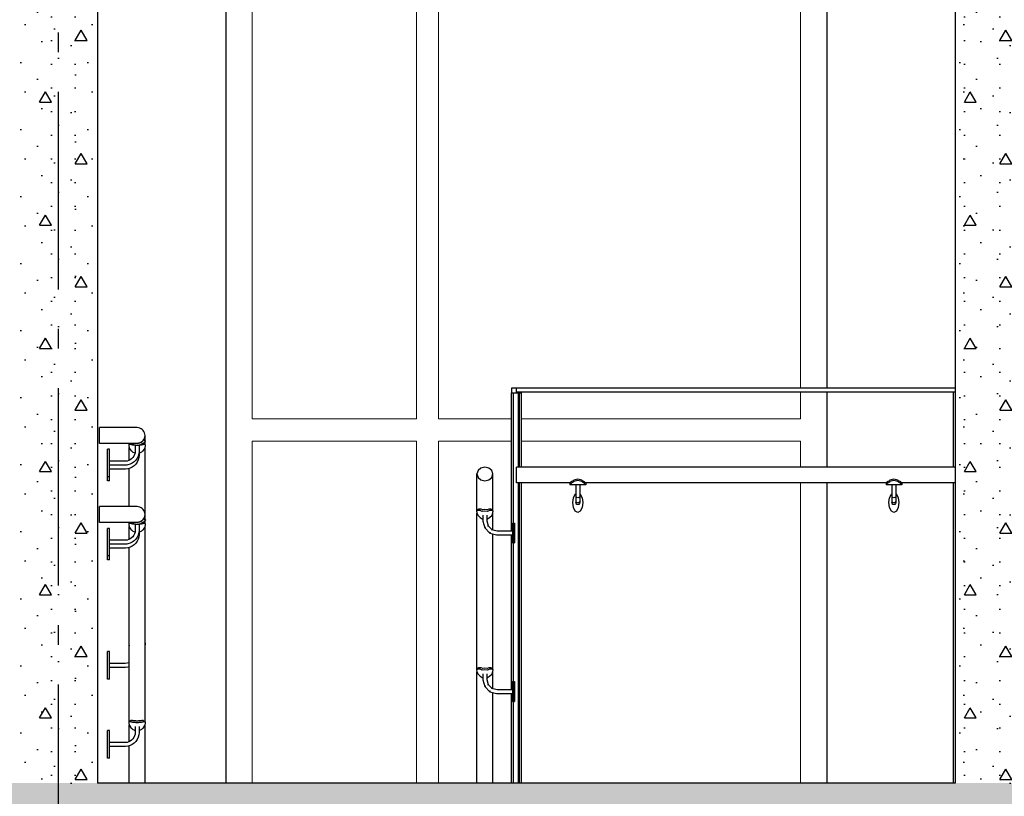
# Model space of a CAD drawing. Header units: millimetres. Extents: x -8544 to 51179, y -2070 to 13050.
# Tile 42 of 168: x 1120 to 3611, y 6817 to 8783. Entities that reach past the tile are written whole.
import ezdxf
from ezdxf.enums import TextEntityAlignment as Align

# ---------------------------------------------------------------- set-up
doc = ezdxf.new("R2010")
doc.units = ezdxf.units.MM
doc.header["$LTSCALE"] = 0.5
doc.header["$MEASUREMENT"] = 0
doc.linetypes.add('Akselinje', pattern=[1500, 1000, -200, 100, -200])
doc.linetypes.add('PLINE', pattern=[0])
for name, color, linetype in [('0(Nye konstruksjoner)', 7, 'Continuous'), ('2411 Bærende innervegger betong', 7, 'Continuous'), ('2411 Bærende innervegger betong (Skravur)', 7, 'Continuous'), ('251- Frittbærende dekker', 7, 'Continuous'), ('251- Frittbærende dekker (Skravur)', 7, 'Continuous'), ('287- Andre rekkverk_ håndlister og fendere(Nye konstruksjoner)', 7, 'Continuous'), ('82-- Modullinjer', 7, 'Continuous')]:
    doc.layers.add(name, color=color, linetype=linetype)
doc.layers.add('234- Vinduer_ dører_ porter(Nye konstruksjoner)', color=7, linetype='Continuous', lineweight=0)
doc.styles.add('GENERATED_STYLE_1', font='arial.ttf')
pattern_1 = [(0, (0, 0), (0, 311.769), [30, -150]), (0, (90, 155.9), (0, 311.769), [30, -150]), (60, (0, 0), (-270, 155.8846), [30, -150]), (60, (180, 0), (-270, 155.8846), [30, -150]), (120, (30, 0), (270, 155.8846), [30, -150]), (120, (210, 0), (270, 155.8846), [30, -150]), (0, (0, 30), (0, 60), [0, -60, 0, -90]), (45, (30, 30), (-42.4264, 42.4264), [0, -45, 0, -75])]

# ---------------------------------------------------------------- blocks, each defined once
blk = doc.blocks.new('Standard grid marker[3]', base_point=(1216.9, 12550))
at = {"layer": '82-- Modullinjer', "linetype": 'Akselinje'}
blk.add_line((1216.9, 12350), (1216.9, 1550), dxfattribs=at)
at = {"layer": '82-- Modullinjer', "style": 'GENERATED_STYLE_1'}
for tag, p in [('AC_MarkerText_1_0', (1216.9, 12887.5)), ('AC_MarkerText_1_1', (1216.9, 1187.5))]:
    blk.add_attdef(tag, text='', height=175, rotation=360, dxfattribs=at).set_placement(p, align=Align.TOP_CENTER)

msp = doc.modelspace()

# ---------------------------------------------------------------- hatches: boundary and pattern name
at = {"layer": '2411 Bærende innervegger betong (Skravur)', "linetype": 'Continuous'}
h = msp.add_hatch(dxfattribs=at)
h.set_pattern_fill('Betong_strukturell', color=256, style=0, pattern_type=2)
h.set_pattern_definition(pattern_1)
h.paths.add_polyline_path([(1116.9, 6850), (1316.9, 6850), (1316.9, 10431.3), (1311.9, 10431.3), (1311.9, 10494.3), (1316.9, 10494.3), (1316.9, 10544.7), (1116.9, 10544.7)])
h = msp.add_hatch(dxfattribs=at)
h.set_pattern_fill('Betong_strukturell', color=256, style=0, pattern_type=2)
h.set_pattern_definition(pattern_1)
h.paths.add_polyline_path([(3486.9, 6850), (3686.9, 6850), (3686.9, 10544.7), (3486.9, 10544.7)])
at = {"layer": '251- Frittbærende dekker (Skravur)', "linetype": 'Continuous'}
h = msp.add_hatch(dxfattribs=at)
h.set_pattern_fill('Betong_strukturell', color=256, style=0, pattern_type=2)
h.set_pattern_definition(pattern_1)
h.paths.add_polyline_path([(-688.1, 6850), (-688.1, 6620), (12116.9, 6620), (12116.9, 6850)])

# ---------------------------------------------------------------- linework, layer by layer
at = {"layer": '0(Nye konstruksjoner)', "linetype": 'PLINE'}
for p, q in [((1641.9, 6850), (1641.9, 9825.8)), ((3161.9, 9825.8), (3161.9, 7850)), ((3161.9, 7840), (3161.9, 7650)), ((3161.9, 7610), (3161.9, 6850))]:
    msp.add_line(p, q, dxfattribs=at)
at = {"layer": '234- Vinduer_ dører_ porter(Nye konstruksjoner)', "linetype": 'PLINE'}
for p, q in [((1707.9, 9754.8), (1707.9, 7772)), ((2123.9, 7772), (2123.9, 9754.8)), ((2179.9, 9754.8), (2179.9, 7772)), ((3095.9, 7850), (3095.9, 9754.8)), ((3095.9, 7772), (3095.9, 7840)), ((1707.9, 7772), (2123.9, 7772)), ((2179.9, 7772), (2364.4, 7772)), ((2389.4, 7772), (3095.9, 7772)), ((1707.9, 7716), (1707.9, 6850)), ((2123.9, 7716), (1707.9, 7716)), ((2123.9, 6850), (2123.9, 7716)), ((2179.9, 7716), (2179.9, 6850)), ((2364.4, 7716), (2179.9, 7716)), ((3095.9, 7716), (2389.4, 7716)), ((3095.9, 7650), (3095.9, 7716)), ((3095.9, 6850), (3095.9, 7610))]:
    msp.add_line(p, q, dxfattribs=at)
at = {"layer": '2411 Bærende innervegger betong', "linetype": 'PLINE'}
for p, q in [((1316.9, 10544.7), (1316.9, 6850)), ((3486.9, 10431.3), (3486.9, 6850))]:
    msp.add_line(p, q, dxfattribs=at)
at = {"layer": '251- Frittbærende dekker', "linetype": 'PLINE'}
msp.add_line((3486.9, 6850), (1316.9, 6850), dxfattribs=at)
at = {"layer": '287- Andre rekkverk_ håndlister og fendere(Nye konstruksjoner)', "linetype": 'PLINE'}
for p, q in [((2364.4, 7850), (2364.4, 7838.4)), ((2376.9, 7850), (2364.4, 7850)), ((2376.9, 7840), (2376.9, 7850)), ((3486.9, 7850), (2376.9, 7850)), ((2364.4, 7838.4), (2389.4, 7838.4)), ((2364.4, 7488.5), (2364.4, 7838.4)), ((2369.4, 6850), (2369.4, 7835.5)), ((3486.9, 7840), (2376.9, 7840)), ((2381.9, 7650), (2381.9, 7840)), ((2384.4, 7650), (2384.4, 7835.5)), ((2389.4, 7838.4), (2389.4, 7840)), ((2389.4, 7650), (2389.4, 7838.4)), ((3481.9, 7840), (3481.9, 7650)), ((1321.9, 7749.7), (1321.9, 7750)), ((1341.9, 7750), (1321.9, 7750)), ((1321.9, 7748.8), (1321.9, 7749.7)), ((1321.9, 7747.3), (1321.9, 7748.8)), ((1353.7, 7750), (1341.9, 7750)), ((1365.1, 7750), (1353.7, 7750)), ((1376, 7750), (1365.1, 7750)), ((1386, 7750), (1376, 7750)), ((1395, 7750), (1386, 7750)), ((1402.6, 7750), (1395, 7750)), ((1408.8, 7750), (1402.6, 7750)), ((1413.3, 7750), (1408.8, 7750)), ((1416, 7750), (1413.3, 7750)), ((1416.9, 7750), (1416, 7750)), ((1420.4, 7749.7), (1416.9, 7750)), ((1423.8, 7748.8), (1420.4, 7749.7)), ((1426.9, 7747.3), (1423.8, 7748.8)), ((1321.9, 7745.3), (1321.9, 7747.3)), ((1321.9, 7742.9), (1321.9, 7745.3)), ((1321.9, 7740), (1321.9, 7742.9)), ((1321.9, 7736.8), (1321.9, 7740)), ((1321.9, 7733.5), (1321.9, 7736.8)), ((1321.9, 7730), (1321.9, 7733.5)), ((1321.9, 7726.5), (1321.9, 7730)), ((1321.9, 7723.2), (1321.9, 7726.5)), ((1429.8, 7745.3), (1426.9, 7747.3)), ((1432.2, 7742.9), (1429.8, 7745.3)), ((1434.2, 7740), (1432.2, 7742.9)), ((1435.7, 7736.8), (1434.2, 7740)), ((1436.6, 7733.5), (1435.7, 7736.8)), ((1435.7, 7723.2), (1436.6, 7726.5)), ((1436.9, 7730), (1436.6, 7733.5)), ((1436.6, 7726.5), (1436.9, 7730)), ((1436.9, 7717.2), (1436.9, 7730)), ((1321.9, 7720), (1321.9, 7723.2)), ((1321.9, 7717.1), (1321.9, 7720)), ((1321.9, 7714.7), (1321.9, 7717.1)), ((1321.9, 7712.7), (1321.9, 7714.7)), ((1321.9, 7711.2), (1321.9, 7712.7)), ((1321.9, 7710.3), (1321.9, 7711.2)), ((1321.9, 7710), (1321.9, 7710.3)), ((1341.9, 7710), (1321.9, 7710)), ((1353.7, 7710), (1341.9, 7710)), ((1365.1, 7710), (1353.7, 7710)), ((1376, 7710), (1365.1, 7710)), ((1386, 7710), (1376, 7710)), ((1395, 7710), (1386, 7710)), ((1402.6, 7710), (1395, 7710)), ((1396.1, 7706.3), (1395.9, 7704.9)), ((1395.9, 7704.9), (1396.1, 7702.8)), ((1396.4, 7706.8), (1396.1, 7706.3)), ((1396.1, 7702.8), (1396.4, 7701.4)), ((1396.7, 7707.2), (1396.4, 7706.8)), ((1396.4, 7701.4), (1396.7, 7700.4)), ((1401.1, 7710), (1396.7, 7707.2)), ((1397.9, 7707.6), (1396.7, 7707.2)), ((1396.7, 7700.4), (1397.9, 7697.5)), ((1396.9, 7707.4), (1396.9, 7710)), ((1396.9, 7667.2), (1396.9, 7699.8)), ((1399.2, 7707.4), (1397.9, 7707.6)), ((1399.6, 7707.4), (1399.2, 7707.4)), ((1401.9, 7706.9), (1399.6, 7707.4)), ((1402.5, 7709.4), (1401.9, 7710)), ((1402.5, 7706.7), (1401.9, 7706.9)), ((1404.9, 7708.1), (1402.5, 7709.4)), ((1404.9, 7706.3), (1402.5, 7706.7)), ((1408.8, 7710), (1402.6, 7710)), ((1406.3, 7707.3), (1404.9, 7708.1)), ((1406.3, 7705.9), (1404.9, 7706.3)), ((1408.5, 7706.4), (1406.3, 7707.3)), ((1408.5, 7705.6), (1406.3, 7705.9)), ((1410.4, 7705.8), (1408.5, 7706.4)), ((1410.4, 7705.3), (1408.5, 7705.6)), ((1413.3, 7710), (1408.8, 7710)), ((1412.6, 7705.4), (1410.4, 7705.8)), ((1411.9, 7705.2), (1410.4, 7705.3)), ((1411.9, 7705.5), (1411.9, 7690.2)), ((1414.7, 7705), (1412.6, 7705.4)), ((1416, 7710), (1413.3, 7710)), ((1416.9, 7705), (1414.7, 7705)), ((1416.9, 7710), (1416, 7710)), ((1416.9, 7710), (1420.4, 7710.3)), ((1418.7, 7710), (1416.9, 7710)), ((1419.1, 7705), (1416.9, 7705)), ((1420.4, 7710.3), (1418.7, 7710)), ((1421.2, 7705.4), (1419.1, 7705)), ((1420.4, 7710.3), (1423.8, 7711.2)), ((1422.1, 7710.6), (1420.4, 7710.3)), ((1423.4, 7705.8), (1421.2, 7705.4)), ((1421.9, 7705.5), (1421.9, 7689.8)), ((1423.4, 7705.3), (1421.9, 7705.2)), ((1423.6, 7711.2), (1422.1, 7710.6)), ((1425.3, 7706.4), (1423.4, 7705.8)), ((1425.3, 7705.6), (1423.4, 7705.3)), ((1425.4, 7711.8), (1423.6, 7711.2)), ((1423.8, 7711.2), (1426.9, 7712.7)), ((1427.5, 7707.3), (1425.3, 7706.4)), ((1427.5, 7705.9), (1425.3, 7705.6)), ((1426.5, 7712.4), (1425.4, 7711.8)), ((1428.4, 7713.6), (1426.5, 7712.4)), ((1426.9, 7712.7), (1429.8, 7714.7)), ((1428.9, 7708.1), (1427.5, 7707.3)), ((1428.9, 7706.3), (1427.5, 7705.9)), ((1428.9, 7714), (1428.4, 7713.6)), ((1430.8, 7715.6), (1428.9, 7714)), ((1431.3, 7709.4), (1428.9, 7708.1)), ((1431.3, 7706.7), (1428.9, 7706.3)), ((1429.8, 7714.7), (1432.2, 7717.1)), ((1431.1, 7715.8), (1430.8, 7715.6)), ((1432.2, 7717), (1431.1, 7715.8)), ((1431.9, 7710), (1431.3, 7709.4)), ((1431.9, 7706.9), (1431.3, 7706.7)), ((1434.3, 7711.9), (1431.9, 7710)), ((1434.3, 7707.4), (1431.9, 7706.9)), ((1432.2, 7717.1), (1434.2, 7720)), ((1433.1, 7718.2), (1432.2, 7717)), ((1433.1, 7709.8), (1432.3, 7710.3)), ((1433.4, 7718.5), (1433.1, 7718.2)), ((1433.1, 7709.8), (1437.2, 7707.2)), ((1433.6, 7718.9), (1433.4, 7718.5)), ((1433.8, 7719.2), (1433.6, 7718.9)), ((1433.8, 7719.2), (1438, 7716.5)), ((1434.2, 7720), (1435.7, 7723.2)), ((1434.7, 7712.3), (1434.3, 7711.9)), ((1434.7, 7707.4), (1434.3, 7707.4)), ((1436, 7713.8), (1434.7, 7712.3)), ((1436, 7707.6), (1434.7, 7707.4)), ((1437.2, 7715.2), (1436, 7713.8)), ((1437.2, 7707.2), (1436, 7707.6)), ((1436, 7697.5), (1437.2, 7700.4)), ((1436.9, 7707.4), (1436.9, 7714.9)), ((1436.9, 7530), (1436.9, 7699.8)), ((1437.5, 7715.6), (1437.2, 7715.2)), ((1437.5, 7706.8), (1437.2, 7707.2)), ((1437.2, 7700.4), (1437.5, 7701.4)), ((1437.8, 7716.1), (1437.5, 7715.6)), ((1437.8, 7706.3), (1437.5, 7706.8)), ((1437.5, 7701.4), (1437.8, 7702.8)), ((1438, 7716.5), (1437.8, 7716.1)), ((1438, 7704.9), (1437.8, 7706.3)), ((1437.8, 7702.8), (1438, 7704.9)), ((1341.9, 7694.5), (1341.9, 7695)), ((1346.9, 7695), (1341.9, 7695)), ((1341.9, 7692.9), (1341.9, 7694.5)), ((1341.9, 7690.3), (1341.9, 7692.9)), ((1341.9, 7686.8), (1341.9, 7690.3)), ((1341.9, 7682.5), (1341.9, 7686.8)), ((1341.9, 7677.5), (1341.9, 7682.5)), ((1341.9, 7672), (1341.9, 7677.5)), ((1346.9, 7694.5), (1346.9, 7695)), ((1346.9, 7692.9), (1346.9, 7694.5)), ((1346.9, 7690.3), (1346.9, 7692.9)), ((1346.9, 7686.8), (1346.9, 7690.3)), ((1346.9, 7682.5), (1346.9, 7686.8)), ((1346.9, 7677.5), (1346.9, 7682.5)), ((1346.9, 7672), (1346.9, 7677.5)), ((1397.9, 7697.5), (1399.2, 7695)), ((1399.2, 7695), (1399.6, 7694.5)), ((1399.6, 7694.5), (1401.9, 7691.5)), ((1401.9, 7691.5), (1402.5, 7690.9)), ((1402.5, 7690.9), (1404.9, 7688.9)), ((1406.1, 7673.9), (1403, 7670.9)), ((1404.9, 7688.9), (1406.3, 7687.9)), ((1408.6, 7677.5), (1406.1, 7673.9)), ((1406.3, 7687.9), (1408.5, 7686.8)), ((1408.5, 7686.8), (1410.4, 7686)), ((1410.4, 7681.5), (1408.6, 7677.5)), ((1410.4, 7686), (1411.5, 7685.7)), ((1411.5, 7685.7), (1410.4, 7681.5)), ((1411.9, 7690.2), (1411.5, 7685.7)), ((1419.8, 7678), (1417.3, 7672.5)), ((1421.4, 7683.9), (1419.8, 7678)), ((1421.4, 7673.9), (1419.8, 7668)), ((1421.9, 7689.8), (1421.4, 7683.9)), ((1421.9, 7679.7), (1421.4, 7673.9)), ((1421.9, 7689.8), (1421.9, 7679.7)), ((1421.9, 7685.6), (1423.4, 7686)), ((1423.4, 7686), (1425.3, 7686.8)), ((1425.3, 7686.8), (1427.5, 7687.9)), ((1427.5, 7687.9), (1428.9, 7688.9)), ((1428.9, 7688.9), (1431.3, 7690.9)), ((1431.3, 7690.9), (1431.9, 7691.5)), ((1431.9, 7691.5), (1434.3, 7694.5)), ((1434.3, 7694.5), (1434.7, 7695)), ((1434.7, 7695), (1436, 7697.5)), ((1341.9, 7666.1), (1341.9, 7672)), ((1341.9, 7660), (1341.9, 7666.1)), ((1341.9, 7653.9), (1341.9, 7660)), ((1341.9, 7648), (1341.9, 7653.9)), ((1346.9, 7666.1), (1346.9, 7672)), ((1346.9, 7660), (1346.9, 7666.1)), ((1386.7, 7665), (1346.9, 7665)), ((1346.9, 7653.9), (1346.9, 7660)), ((1387.1, 7655), (1346.9, 7655)), ((1386.7, 7654.9), (1346.9, 7654.9)), ((1346.9, 7648), (1346.9, 7653.9)), ((1391.3, 7665.4), (1386.7, 7665)), ((1391.3, 7655.3), (1386.7, 7654.9)), ((1393, 7655.5), (1387.1, 7655)), ((1395.5, 7666.5), (1391.3, 7665.4)), ((1391.3, 7655.4), (1391.3, 7655.3)), ((1398.9, 7657.1), (1393, 7655.5)), ((1399.4, 7668.4), (1395.5, 7666.5)), ((1404.4, 7659.7), (1398.9, 7657.1)), ((1404.4, 7649.6), (1398.9, 7647)), ((1403, 7670.9), (1399.4, 7668.4)), ((1409.4, 7663.2), (1404.4, 7659.7)), ((1409.4, 7653.1), (1404.4, 7649.6)), ((1413.8, 7667.5), (1409.4, 7663.2)), ((1413.8, 7657.4), (1409.4, 7653.1)), ((1417.3, 7672.5), (1413.8, 7667.5)), ((1417.3, 7662.4), (1413.8, 7657.4)), ((1419.8, 7668), (1417.3, 7662.4)), ((2296.9, 7650), (2286.9, 7647.7)), ((2306.9, 7647.7), (2296.9, 7650)), ((2376.9, 7647.3), (2376.9, 7650)), ((3486.9, 7650), (2376.9, 7650)), ((1341.9, 7642.5), (1341.9, 7648)), ((1341.9, 7637.5), (1341.9, 7642.5)), ((1341.9, 7633.2), (1341.9, 7637.5)), ((1341.9, 7629.7), (1341.9, 7633.2)), ((1341.9, 7627.1), (1341.9, 7629.7)), ((1341.9, 7625.5), (1341.9, 7627.1)), ((1341.9, 7625), (1341.9, 7625.5)), ((1341.9, 7623.1), (1341.9, 7625)), ((1346.9, 7625), (1341.9, 7625)), ((1346.9, 7642.5), (1346.9, 7648)), ((1387.1, 7644.9), (1346.9, 7644.9)), ((1346.9, 7637.5), (1346.9, 7642.5)), ((1346.9, 7633.2), (1346.9, 7637.5)), ((1346.9, 7629.7), (1346.9, 7633.2)), ((1346.9, 7627.1), (1346.9, 7629.7)), ((1346.9, 7625.5), (1346.9, 7627.1)), ((1346.9, 7625), (1346.9, 7625.5)), ((1346.9, 7623.1), (1346.9, 7625)), ((1393, 7645.5), (1387.1, 7644.9)), ((1398.9, 7647), (1393, 7645.5)), ((1396.9, 7550), (1396.9, 7646.5)), ((2279.6, 7641.4), (2276.9, 7632.7)), ((2276.9, 7632.7), (2279.6, 7624.1)), ((2276.9, 7540), (2276.9, 7632.7)), ((2286.9, 7647.7), (2279.6, 7641.4)), ((2279.6, 7624.1), (2286.9, 7617.7)), ((2314.2, 7641.4), (2306.9, 7647.7)), ((2306.9, 7617.7), (2314.2, 7624.1)), ((2316.9, 7632.7), (2314.2, 7641.4)), ((2314.2, 7624.1), (2316.9, 7632.7)), ((2316.9, 7540), (2316.9, 7632.7)), ((2376.9, 7640), (2376.9, 7647.3)), ((2376.9, 7630), (2376.9, 7640)), ((2376.9, 7620), (2376.9, 7630)), ((1341.9, 7619.6), (1341.9, 7623.1)), ((1341.9, 7617.1), (1341.9, 7619.6)), ((1341.9, 7615.5), (1341.9, 7617.1)), ((1341.9, 7614.9), (1341.9, 7615.5)), ((1346.9, 7614.9), (1341.9, 7614.9)), ((1346.9, 7619.6), (1346.9, 7623.1)), ((1346.9, 7617.1), (1346.9, 7619.6)), ((1346.9, 7615.5), (1346.9, 7617.1)), ((1346.9, 7614.9), (1346.9, 7615.5)), ((2286.9, 7617.7), (2296.9, 7615.4)), ((2296.9, 7615.4), (2306.9, 7617.7)), ((2376.9, 7612.7), (2376.9, 7620)), ((2376.9, 7610), (2376.9, 7612.7)), ((2511.9, 7610), (2376.9, 7610)), ((2381.9, 6850), (2381.9, 7610)), ((2384.4, 6850), (2384.4, 7610)), ((2389.4, 6850), (2389.4, 7610)), ((2513.3, 7610), (2511.9, 7610)), ((2511.9, 7610), (2511.9, 7605)), ((2513.3, 7605), (2511.9, 7605)), ((2514.6, 7612.4), (2513.3, 7610)), ((2514.6, 7608.1), (2513.3, 7605)), ((2550.5, 7605), (2513.3, 7605)), ((2520.3, 7615.4), (2514.6, 7612.4)), ((2520.3, 7611.7), (2514.6, 7608.1)), ((2521.9, 7616.8), (2520.3, 7615.4)), ((2521.9, 7613.5), (2520.3, 7611.7)), ((2531.9, 7619.2), (2521.9, 7616.8)), ((2531.9, 7616.5), (2521.9, 7613.5)), ((2526.9, 7605), (2526.9, 7590)), ((2541.9, 7616.8), (2531.9, 7619.2)), ((2541.9, 7613.5), (2531.9, 7616.5)), ((2536.9, 7605), (2536.9, 7590)), ((2543.5, 7615.4), (2541.9, 7616.8)), ((2543.5, 7611.7), (2541.9, 7613.5)), ((2549.2, 7612.4), (2543.5, 7615.4)), ((2549.2, 7608.1), (2543.5, 7611.7)), ((2550.5, 7610), (2549.2, 7612.4)), ((2550.5, 7605), (2549.2, 7608.1)), ((2551.9, 7610), (2550.5, 7610)), ((2551.9, 7605), (2550.5, 7605)), ((2551.9, 7610), (2551.9, 7605)), ((3311.9, 7610), (2551.9, 7610)), ((3313.3, 7610), (3311.9, 7610)), ((3311.9, 7610), (3311.9, 7605)), ((3313.3, 7605), (3311.9, 7605)), ((3314.6, 7612.4), (3313.3, 7610)), ((3314.6, 7608.1), (3313.3, 7605)), ((3350.5, 7605), (3313.3, 7605)), ((3320.3, 7615.4), (3314.6, 7612.4)), ((3320.3, 7611.7), (3314.6, 7608.1)), ((3321.9, 7616.8), (3320.3, 7615.4)), ((3321.9, 7613.5), (3320.3, 7611.7)), ((3331.9, 7619.2), (3321.9, 7616.8)), ((3331.9, 7616.5), (3321.9, 7613.5)), ((3326.9, 7605), (3326.9, 7590)), ((3341.9, 7616.8), (3331.9, 7619.2)), ((3341.9, 7613.5), (3331.9, 7616.5)), ((3336.9, 7605), (3336.9, 7590)), ((3343.5, 7615.4), (3341.9, 7616.8)), ((3343.5, 7611.7), (3341.9, 7613.5)), ((3349.2, 7612.4), (3343.5, 7615.4)), ((3349.2, 7608.1), (3343.5, 7611.7)), ((3350.5, 7610), (3349.2, 7612.4)), ((3350.5, 7605), (3349.2, 7608.1)), ((3351.9, 7610), (3350.5, 7610)), ((3351.9, 7605), (3350.5, 7605)), ((3351.9, 7610), (3351.9, 7605)), ((3486.9, 7610), (3351.9, 7610)), ((3481.9, 7610), (3481.9, 6850)), ((2521.1, 7572.5), (2525.7, 7581.7)), ((2525.7, 7581.7), (2526.9, 7582.3)), ((2526.9, 7590), (2526.9, 7575)), ((2526.9, 7575), (2526.9, 7564)), ((2536.9, 7590), (2536.9, 7575)), ((2536.9, 7582.3), (2538.2, 7581.7)), ((2536.9, 7575), (2536.9, 7564)), ((2538.2, 7581.7), (2542.8, 7572.5)), ((3321.1, 7572.5), (3325.7, 7581.7)), ((3325.7, 7581.7), (3326.9, 7582.3)), ((3326.9, 7590), (3326.9, 7575)), ((3326.9, 7575), (3326.9, 7564)), ((3336.9, 7590), (3336.9, 7575)), ((3336.9, 7582.3), (3338.2, 7581.7)), ((3336.9, 7575), (3336.9, 7564)), ((3338.2, 7581.7), (3342.8, 7572.5)), ((1321.9, 7549.7), (1321.9, 7550)), ((1341.9, 7550), (1321.9, 7550)), ((1321.9, 7548.8), (1321.9, 7549.7)), ((1353.7, 7550), (1341.9, 7550)), ((1365.1, 7550), (1353.7, 7550)), ((1376, 7550), (1365.1, 7550)), ((1386, 7550), (1376, 7550)), ((1395, 7550), (1386, 7550)), ((1402.6, 7550), (1395, 7550)), ((1408.8, 7550), (1402.6, 7550)), ((1413.3, 7550), (1408.8, 7550)), ((1416, 7550), (1413.3, 7550)), ((1416.9, 7550), (1416, 7550)), ((1420.4, 7549.7), (1416.9, 7550)), ((1423.8, 7548.8), (1420.4, 7549.7)), ((2519.4, 7560), (2521.1, 7572.5)), ((2521.1, 7547.5), (2519.4, 7560)), ((2526.9, 7564), (2526.9, 7560)), ((2527.6, 7557.5), (2526.9, 7560)), ((2529.4, 7572.8), (2527.6, 7573.7)), ((2529.4, 7560.1), (2527.6, 7561.8)), ((2529.4, 7555.7), (2527.6, 7557.5)), ((2531.9, 7572.4), (2529.4, 7572.8)), ((2531.9, 7559.5), (2529.4, 7560.1)), ((2531.9, 7555), (2529.4, 7555.7)), ((2534.4, 7572.8), (2531.9, 7572.4)), ((2534.4, 7560.1), (2531.9, 7559.5)), ((2534.4, 7555.7), (2531.9, 7555)), ((2536.3, 7573.7), (2534.4, 7572.8)), ((2536.3, 7561.8), (2534.4, 7560.1)), ((2536.3, 7557.5), (2534.4, 7555.7)), ((2536.9, 7560), (2536.3, 7557.5)), ((2536.9, 7564), (2536.9, 7560)), ((2542.8, 7572.5), (2544.4, 7560)), ((2544.4, 7560), (2542.8, 7547.5)), ((3319.4, 7560), (3321.1, 7572.5)), ((3321.1, 7547.5), (3319.4, 7560)), ((3326.9, 7564), (3326.9, 7560)), ((3327.6, 7557.5), (3326.9, 7560)), ((3329.4, 7572.8), (3327.6, 7573.7)), ((3329.4, 7560.1), (3327.6, 7561.8)), ((3329.4, 7555.7), (3327.6, 7557.5)), ((3331.9, 7572.4), (3329.4, 7572.8)), ((3331.9, 7559.5), (3329.4, 7560.1)), ((3331.9, 7555), (3329.4, 7555.7)), ((3334.4, 7572.8), (3331.9, 7572.4)), ((3334.4, 7560.1), (3331.9, 7559.5)), ((3334.4, 7555.7), (3331.9, 7555)), ((3336.3, 7573.7), (3334.4, 7572.8)), ((3336.3, 7561.8), (3334.4, 7560.1)), ((3336.3, 7557.5), (3334.4, 7555.7)), ((3336.9, 7560), (3336.3, 7557.5)), ((3336.9, 7564), (3336.9, 7560)), ((3342.8, 7572.5), (3344.4, 7560)), ((3344.4, 7560), (3342.8, 7547.5)), ((1321.9, 7547.3), (1321.9, 7548.8)), ((1321.9, 7545.3), (1321.9, 7547.3)), ((1321.9, 7542.9), (1321.9, 7545.3)), ((1321.9, 7540), (1321.9, 7542.9)), ((1321.9, 7536.8), (1321.9, 7540)), ((1321.9, 7533.5), (1321.9, 7536.8)), ((1321.9, 7530), (1321.9, 7533.5)), ((1321.9, 7526.5), (1321.9, 7530)), ((1321.9, 7523.2), (1321.9, 7526.5)), ((1426.9, 7547.3), (1423.8, 7548.8)), ((1429.8, 7545.3), (1426.9, 7547.3)), ((1432.2, 7542.9), (1429.8, 7545.3)), ((1434.2, 7540), (1432.2, 7542.9)), ((1435.7, 7536.8), (1434.2, 7540)), ((1436.6, 7533.5), (1435.7, 7536.8)), ((1435.7, 7523.2), (1436.6, 7526.5)), ((1436.9, 7530), (1436.6, 7533.5)), ((1436.6, 7526.5), (1436.9, 7530)), ((1436.9, 7517.2), (1436.9, 7530)), ((2277.6, 7540.9), (2275.9, 7538.4)), ((2275.9, 7538.4), (2277.6, 7530.9)), ((2276.9, 7138.4), (2276.9, 7533.7)), ((2281.4, 7543.8), (2277.6, 7540.9)), ((2278.6, 7540.1), (2277.6, 7540.9)), ((2277.6, 7530.9), (2278.6, 7528.5)), ((2284.9, 7539.8), (2278.6, 7540.1)), ((2278.6, 7528.5), (2284.9, 7522.5)), ((2282.3, 7543.3), (2281.4, 7543.8)), ((2287.3, 7543.6), (2282.3, 7543.3)), ((2290.2, 7537.8), (2284.9, 7539.8)), ((2291.6, 7542.2), (2287.3, 7543.6)), ((2296.9, 7538.6), (2290.2, 7537.8)), ((2296.9, 7542.9), (2291.6, 7542.2)), ((2291.9, 7528.5), (2291.9, 7512.9)), ((2302.3, 7542.2), (2296.9, 7542.9)), ((2303.6, 7537.8), (2296.9, 7538.6)), ((2301.9, 7528.5), (2301.9, 7514.2)), ((2306.5, 7543.6), (2302.3, 7542.2)), ((2308.9, 7539.8), (2303.6, 7537.8)), ((2311.6, 7543.3), (2306.5, 7543.6)), ((2315.2, 7540.1), (2308.9, 7539.8)), ((2308.9, 7522.5), (2315.2, 7528.5)), ((2312.4, 7543.8), (2311.6, 7543.3)), ((2312.4, 7543.8), (2316.3, 7540.9)), ((2316.3, 7540.9), (2315.2, 7540.1)), ((2315.2, 7528.5), (2316.3, 7530.9)), ((2318, 7538.4), (2316.3, 7540.9)), ((2316.3, 7530.9), (2318, 7538.4)), ((2316.9, 7491.4), (2316.9, 7533.7)), ((2525.7, 7538.3), (2521.1, 7547.5)), ((2531.9, 7535), (2525.7, 7538.3)), ((2538.2, 7538.3), (2531.9, 7535)), ((2542.8, 7547.5), (2538.2, 7538.3)), ((3325.7, 7538.3), (3321.1, 7547.5)), ((3331.9, 7535), (3325.7, 7538.3)), ((3338.2, 7538.3), (3331.9, 7535)), ((3342.8, 7547.5), (3338.2, 7538.3)), ((1321.9, 7520), (1321.9, 7523.2)), ((1321.9, 7517.1), (1321.9, 7520)), ((1321.9, 7514.7), (1321.9, 7517.1)), ((1321.9, 7512.7), (1321.9, 7514.7)), ((1321.9, 7511.2), (1321.9, 7512.7)), ((1321.9, 7510.3), (1321.9, 7511.2)), ((1321.9, 7510), (1321.9, 7510.3)), ((1341.9, 7510), (1321.9, 7510)), ((1353.7, 7510), (1341.9, 7510)), ((1365.1, 7510), (1353.7, 7510)), ((1376, 7510), (1365.1, 7510)), ((1386, 7510), (1376, 7510)), ((1395, 7510), (1386, 7510)), ((1402.6, 7510), (1395, 7510)), ((1396.1, 7506.3), (1395.9, 7504.9)), ((1395.9, 7504.9), (1396.1, 7502.8)), ((1396.4, 7506.8), (1396.1, 7506.3)), ((1396.1, 7502.8), (1396.4, 7501.4)), ((1396.7, 7507.2), (1396.4, 7506.8)), ((1396.4, 7501.4), (1396.7, 7500.4)), ((1401.1, 7510), (1396.7, 7507.2)), ((1397.9, 7507.6), (1396.7, 7507.2)), ((1396.7, 7500.4), (1397.9, 7497.5)), ((1396.9, 7507.4), (1396.9, 7510)), ((1396.9, 7467.2), (1396.9, 7499.8)), ((1399.2, 7507.4), (1397.9, 7507.6)), ((1399.6, 7507.4), (1399.2, 7507.4)), ((1401.9, 7506.9), (1399.6, 7507.4)), ((1402.5, 7509.4), (1401.9, 7510)), ((1402.5, 7506.7), (1401.9, 7506.9)), ((1404.9, 7508.1), (1402.5, 7509.4)), ((1404.9, 7506.3), (1402.5, 7506.7)), ((1408.8, 7510), (1402.6, 7510)), ((1406.3, 7507.3), (1404.9, 7508.1)), ((1406.3, 7505.9), (1404.9, 7506.3)), ((1408.5, 7506.4), (1406.3, 7507.3)), ((1408.5, 7505.6), (1406.3, 7505.9)), ((1410.4, 7505.8), (1408.5, 7506.4)), ((1410.4, 7505.3), (1408.5, 7505.6)), ((1413.3, 7510), (1408.8, 7510)), ((1412.6, 7505.4), (1410.4, 7505.8)), ((1411.9, 7505.2), (1410.4, 7505.3)), ((1411.9, 7505.5), (1411.9, 7490.2)), ((1414.7, 7505), (1412.6, 7505.4)), ((1416, 7510), (1413.3, 7510)), ((1416.9, 7505), (1414.7, 7505)), ((1416.9, 7510), (1416, 7510)), ((1416.9, 7510), (1420.4, 7510.3)), ((1418.7, 7510), (1416.9, 7510)), ((1419.1, 7505), (1416.9, 7505)), ((1420.4, 7510.3), (1418.7, 7510)), ((1421.2, 7505.4), (1419.1, 7505)), ((1420.4, 7510.3), (1423.8, 7511.2)), ((1422.1, 7510.6), (1420.4, 7510.3)), ((1423.4, 7505.8), (1421.2, 7505.4)), ((1421.9, 7505.5), (1421.9, 7489.8)), ((1423.4, 7505.3), (1421.9, 7505.2)), ((1423.6, 7511.2), (1422.1, 7510.6)), ((1425.3, 7506.4), (1423.4, 7505.8)), ((1425.3, 7505.6), (1423.4, 7505.3)), ((1425.4, 7511.8), (1423.6, 7511.2)), ((1423.8, 7511.2), (1426.9, 7512.7)), ((1427.5, 7507.3), (1425.3, 7506.4)), ((1427.5, 7505.9), (1425.3, 7505.6)), ((1426.5, 7512.4), (1425.4, 7511.8)), ((1428.4, 7513.6), (1426.5, 7512.4)), ((1426.9, 7512.7), (1429.8, 7514.7)), ((1428.9, 7508.1), (1427.5, 7507.3)), ((1428.9, 7506.3), (1427.5, 7505.9)), ((1428.9, 7514), (1428.4, 7513.6)), ((1430.8, 7515.6), (1428.9, 7514)), ((1431.3, 7509.4), (1428.9, 7508.1)), ((1431.3, 7506.7), (1428.9, 7506.3)), ((1429.8, 7514.7), (1432.2, 7517.1)), ((1431.1, 7515.8), (1430.8, 7515.6)), ((1432.2, 7517), (1431.1, 7515.8)), ((1431.9, 7510), (1431.3, 7509.4)), ((1431.9, 7506.9), (1431.3, 7506.7)), ((1434.3, 7511.9), (1431.9, 7510)), ((1434.3, 7507.4), (1431.9, 7506.9)), ((1432.2, 7517.1), (1434.2, 7520)), ((1433.1, 7518.2), (1432.2, 7517)), ((1433.1, 7509.8), (1432.3, 7510.3)), ((1433.4, 7518.5), (1433.1, 7518.2)), ((1433.1, 7509.8), (1437.2, 7507.2)), ((1433.6, 7518.9), (1433.4, 7518.5)), ((1433.8, 7519.2), (1433.6, 7518.9)), ((1433.8, 7519.2), (1438, 7516.5)), ((1434.2, 7520), (1435.7, 7523.2)), ((1434.7, 7512.3), (1434.3, 7511.9)), ((1434.7, 7507.4), (1434.3, 7507.4)), ((1436, 7513.8), (1434.7, 7512.3)), ((1436, 7507.6), (1434.7, 7507.4)), ((1437.2, 7515.2), (1436, 7513.8)), ((1437.2, 7507.2), (1436, 7507.6)), ((1436, 7497.5), (1437.2, 7500.4)), ((1436.9, 7507.4), (1436.9, 7514.9)), ((1436.9, 7005.3), (1436.9, 7499.8)), ((1437.5, 7515.6), (1437.2, 7515.2)), ((1437.5, 7506.8), (1437.2, 7507.2)), ((1437.2, 7500.4), (1437.5, 7501.4)), ((1437.8, 7516.1), (1437.5, 7515.6)), ((1437.8, 7506.3), (1437.5, 7506.8)), ((1437.5, 7501.4), (1437.8, 7502.8)), ((1438, 7516.5), (1437.8, 7516.1)), ((1438, 7504.9), (1437.8, 7506.3)), ((1437.8, 7502.8), (1438, 7504.9)), ((2284.9, 7522.5), (2290.2, 7519.2)), ((2290.2, 7519.2), (2291.9, 7519)), ((2291.9, 7512.9), (2296.5, 7495.9)), ((2301.9, 7519), (2303.6, 7519.2)), ((2301.9, 7514.2), (2305.4, 7501.1)), ((2304.8, 7500.8), (2303.2, 7499.8)), ((2303.6, 7519.2), (2308.9, 7522.5)), ((2305.4, 7501.1), (2304.8, 7500.8)), ((2305.4, 7501.1), (2314.5, 7492)), ((2366.9, 7508.5), (2366.9, 7505.2)), ((2366.9, 7508.5), (2371.9, 7508.5)), ((2366.9, 7505.2), (2366.9, 7496)), ((2371.9, 7508.5), (2371.9, 7505.2)), ((2371.9, 7505.2), (2371.9, 7496)), ((1341.9, 7494.5), (1341.9, 7495)), ((1346.9, 7495), (1341.9, 7495)), ((1341.9, 7492.9), (1341.9, 7494.5)), ((1341.9, 7490.3), (1341.9, 7492.9)), ((1341.9, 7486.8), (1341.9, 7490.3)), ((1341.9, 7482.5), (1341.9, 7486.8)), ((1341.9, 7477.5), (1341.9, 7482.5)), ((1341.9, 7472), (1341.9, 7477.5)), ((1346.9, 7494.5), (1346.9, 7495)), ((1346.9, 7492.9), (1346.9, 7494.5)), ((1346.9, 7490.3), (1346.9, 7492.9)), ((1346.9, 7486.8), (1346.9, 7490.3)), ((1346.9, 7482.5), (1346.9, 7486.8)), ((1346.9, 7477.5), (1346.9, 7482.5)), ((1346.9, 7472), (1346.9, 7477.5)), ((1397.9, 7497.5), (1399.2, 7495)), ((1399.2, 7495), (1399.6, 7494.5)), ((1399.6, 7494.5), (1401.9, 7491.5)), ((1401.9, 7491.5), (1402.5, 7490.9)), ((1402.5, 7490.9), (1404.9, 7488.9)), ((1404.9, 7488.9), (1406.3, 7487.9)), ((1408.6, 7477.5), (1406.1, 7473.9)), ((1406.3, 7487.9), (1408.5, 7486.8)), ((1408.5, 7486.8), (1410.4, 7486)), ((1410.4, 7481.5), (1408.6, 7477.5)), ((1410.4, 7486), (1411.5, 7485.7)), ((1411.5, 7485.7), (1410.4, 7481.5)), ((1411.9, 7490.2), (1411.5, 7485.7)), ((1419.8, 7478), (1417.3, 7472.5)), ((1421.4, 7483.9), (1419.8, 7478)), ((1421.9, 7489.8), (1421.4, 7483.9)), ((1421.9, 7479.7), (1421.4, 7473.9)), ((1421.9, 7489.8), (1421.9, 7479.7)), ((1421.9, 7485.6), (1423.4, 7486)), ((1423.4, 7486), (1425.3, 7486.8)), ((1425.3, 7486.8), (1427.5, 7487.9)), ((1427.5, 7487.9), (1428.9, 7488.9)), ((1428.9, 7488.9), (1431.3, 7490.9)), ((1431.3, 7490.9), (1431.9, 7491.5)), ((1431.9, 7491.5), (1434.3, 7494.5)), ((1434.3, 7494.5), (1434.7, 7495)), ((1434.7, 7495), (1436, 7497.5)), ((2297.1, 7496.3), (2296.5, 7495.9)), ((2296.5, 7495.9), (2309.3, 7483)), ((2298.7, 7497.2), (2297.1, 7496.3)), ((2309.7, 7483.6), (2309.3, 7483)), ((2309.3, 7483), (2326.3, 7478.5)), ((2310.6, 7485.3), (2309.7, 7483.6)), ((2314.2, 7491.4), (2313.2, 7489.8)), ((2314.5, 7492), (2314.2, 7491.4)), ((2314.5, 7492), (2327.6, 7488.5)), ((2316.9, 7138.4), (2316.9, 7481)), ((2326.3, 7478.5), (2366.9, 7478.5)), ((2327.6, 7488.5), (2366.9, 7488.5)), ((2364.4, 7086.9), (2364.4, 7478.5)), ((2366.9, 7496), (2366.9, 7483.5)), ((2366.9, 7483.5), (2366.9, 7471)), ((2371.9, 7496), (2371.9, 7483.5)), ((2371.9, 7483.5), (2371.9, 7471)), ((1341.9, 7466.1), (1341.9, 7472)), ((1341.9, 7460), (1341.9, 7466.1)), ((1341.9, 7453.9), (1341.9, 7460)), ((1341.9, 7448), (1341.9, 7453.9)), ((1346.9, 7466.1), (1346.9, 7472)), ((1346.9, 7460), (1346.9, 7466.1)), ((1386.7, 7465), (1346.9, 7465)), ((1346.9, 7453.9), (1346.9, 7460)), ((1387.1, 7455), (1346.9, 7455)), ((1386.7, 7454.9), (1346.9, 7454.9)), ((1346.9, 7448), (1346.9, 7453.9)), ((1391.3, 7465.4), (1386.7, 7465)), ((1391.3, 7455.3), (1386.7, 7454.9)), ((1393, 7455.5), (1387.1, 7455)), ((1395.5, 7466.5), (1391.3, 7465.4)), ((1391.3, 7455.4), (1391.3, 7455.3)), ((1398.9, 7457.1), (1393, 7455.5)), ((1399.4, 7468.4), (1395.5, 7466.5)), ((1404.4, 7459.7), (1398.9, 7457.1)), ((1404.4, 7449.6), (1398.9, 7447)), ((1403, 7470.9), (1399.4, 7468.4)), ((1406.1, 7473.9), (1403, 7470.9)), ((1409.4, 7463.2), (1404.4, 7459.7)), ((1409.4, 7453.1), (1404.4, 7449.6)), ((1413.8, 7467.5), (1409.4, 7463.2)), ((1413.8, 7457.4), (1409.4, 7453.1)), ((1417.3, 7472.5), (1413.8, 7467.5)), ((1417.3, 7462.4), (1413.8, 7457.4)), ((1419.8, 7468), (1417.3, 7462.4)), ((1421.4, 7473.9), (1419.8, 7468)), ((2366.9, 7471), (2366.9, 7461.9)), ((2366.9, 7461.9), (2366.9, 7458.5)), ((2366.9, 7458.5), (2371.9, 7458.5)), ((2371.9, 7471), (2371.9, 7461.9)), ((2371.9, 7461.9), (2371.9, 7458.5)), ((1341.9, 7442.5), (1341.9, 7448)), ((1341.9, 7437.5), (1341.9, 7442.5)), ((1341.9, 7433.2), (1341.9, 7437.5)), ((1341.9, 7429.7), (1341.9, 7433.2)), ((1341.9, 7427.1), (1341.9, 7429.7)), ((1341.9, 7425.5), (1341.9, 7427.1)), ((1341.9, 7425), (1341.9, 7425.5)), ((1341.9, 7423.1), (1341.9, 7425)), ((1346.9, 7425), (1341.9, 7425)), ((1346.9, 7442.5), (1346.9, 7448)), ((1387.1, 7444.9), (1346.9, 7444.9)), ((1346.9, 7437.5), (1346.9, 7442.5)), ((1346.9, 7433.2), (1346.9, 7437.5)), ((1346.9, 7429.7), (1346.9, 7433.2)), ((1346.9, 7427.1), (1346.9, 7429.7)), ((1346.9, 7425.5), (1346.9, 7427.1)), ((1346.9, 7425), (1346.9, 7425.5)), ((1346.9, 7423.1), (1346.9, 7425)), ((1393, 7445.5), (1387.1, 7444.9)), ((1398.9, 7447), (1393, 7445.5)), ((1396.9, 7005.3), (1396.9, 7446.5)), ((1341.9, 7419.6), (1341.9, 7423.1)), ((1341.9, 7417.1), (1341.9, 7419.6)), ((1341.9, 7415.5), (1341.9, 7417.1)), ((1341.9, 7414.9), (1341.9, 7415.5)), ((1346.9, 7414.9), (1341.9, 7414.9)), ((1346.9, 7419.6), (1346.9, 7423.1)), ((1346.9, 7417.1), (1346.9, 7419.6)), ((1346.9, 7415.5), (1346.9, 7417.1)), ((1346.9, 7414.9), (1346.9, 7415.5)), ((1396.1, 7204.3), (1395.9, 7202.9)), ((1395.9, 7202.9), (1396.1, 7200.8)), ((1396.4, 7204.8), (1396.1, 7204.3)), ((1396.1, 7200.8), (1396.4, 7199.4)), ((1396.7, 7205.2), (1396.4, 7204.8)), ((1396.9, 7205.3), (1396.7, 7205.2)), ((1396.9, 7205.3), (1396.7, 7205.2)), ((1437.2, 7205.2), (1436.9, 7205.3)), ((1436.9, 7205.3), (1437.2, 7205.2)), ((1437.5, 7204.8), (1437.2, 7205.2)), ((1437.8, 7204.3), (1437.5, 7204.8)), ((1437.5, 7199.4), (1437.8, 7200.8)), ((1438, 7202.9), (1437.8, 7204.3)), ((1437.8, 7200.8), (1438, 7202.9)), ((1341.9, 7182.4), (1341.9, 7182.9)), ((1346.9, 7182.9), (1341.9, 7182.9)), ((1341.9, 7180.8), (1341.9, 7182.4)), ((1341.9, 7178.2), (1341.9, 7180.8)), ((1341.9, 7174.7), (1341.9, 7178.2)), ((1346.9, 7182.4), (1346.9, 7182.9)), ((1346.9, 7180.8), (1346.9, 7182.4)), ((1346.9, 7178.2), (1346.9, 7180.8)), ((1346.9, 7174.7), (1346.9, 7178.2)), ((1396.4, 7199.4), (1396.7, 7198.3)), ((1396.7, 7198.3), (1396.9, 7197.8)), ((1436.9, 7197.8), (1437.2, 7198.3)), ((1437.2, 7198.3), (1437.5, 7199.4)), ((1341.9, 7170.4), (1341.9, 7174.7)), ((1341.9, 7165.4), (1341.9, 7170.4)), ((1341.9, 7159.9), (1341.9, 7165.4)), ((1341.9, 7154), (1341.9, 7159.9)), ((1341.9, 7147.9), (1341.9, 7154)), ((1346.9, 7170.4), (1346.9, 7174.7)), ((1346.9, 7165.4), (1346.9, 7170.4)), ((1346.9, 7159.9), (1346.9, 7165.4)), ((1346.9, 7154), (1346.9, 7159.9)), ((1346.9, 7147.9), (1346.9, 7154)), ((1386.7, 7152.9), (1346.9, 7152.9)), ((1391.3, 7153.3), (1386.7, 7152.9)), ((1395.5, 7154.5), (1391.3, 7153.3)), ((1396.9, 7155.1), (1395.5, 7154.5)), ((1341.9, 7141.9), (1341.9, 7147.9)), ((1341.9, 7136), (1341.9, 7141.9)), ((1341.9, 7130.4), (1341.9, 7136)), ((1341.9, 7125.4), (1341.9, 7130.4)), ((1346.9, 7141.9), (1346.9, 7147.9)), ((1387.1, 7142.9), (1346.9, 7142.9)), ((1346.9, 7136), (1346.9, 7141.9)), ((1346.9, 7130.4), (1346.9, 7136)), ((1346.9, 7125.4), (1346.9, 7130.4)), ((1393, 7143.4), (1387.1, 7142.9)), ((1396.9, 7144.5), (1393, 7143.4)), ((2277.6, 7139.3), (2275.9, 7136.8)), ((2275.9, 7136.8), (2277.6, 7129.3)), ((2276.9, 6850), (2276.9, 7132.1)), ((2281.4, 7142.1), (2277.6, 7139.3)), ((2278.6, 7138.5), (2277.6, 7139.3)), ((2277.6, 7129.3), (2278.6, 7126.9)), ((2284.9, 7138.2), (2278.6, 7138.5)), ((2278.6, 7126.9), (2284.9, 7120.8)), ((2282.3, 7141.7), (2281.4, 7142.1)), ((2287.3, 7142), (2282.3, 7141.7)), ((2290.2, 7136.2), (2284.9, 7138.2)), ((2291.6, 7140.6), (2287.3, 7142)), ((2296.9, 7136.9), (2290.2, 7136.2)), ((2296.9, 7141.3), (2291.6, 7140.6)), ((2291.9, 7126.9), (2291.9, 7111.2)), ((2302.3, 7140.6), (2296.9, 7141.3)), ((2303.6, 7136.2), (2296.9, 7136.9)), ((2301.9, 7126.9), (2301.9, 7112.6)), ((2306.5, 7142), (2302.3, 7140.6)), ((2308.9, 7138.2), (2303.6, 7136.2)), ((2311.6, 7141.7), (2306.5, 7142)), ((2315.2, 7138.5), (2308.9, 7138.2)), ((2308.9, 7120.8), (2315.2, 7126.9)), ((2312.4, 7142.1), (2311.6, 7141.7)), ((2312.4, 7142.1), (2316.3, 7139.3)), ((2316.3, 7139.3), (2315.2, 7138.5)), ((2315.2, 7126.9), (2316.3, 7129.3)), ((2318, 7136.8), (2316.3, 7139.3)), ((2316.3, 7129.3), (2318, 7136.8)), ((2316.9, 7089.8), (2316.9, 7132.1)), ((1341.9, 7121.1), (1341.9, 7125.4)), ((1341.9, 7117.6), (1341.9, 7121.1)), ((1341.9, 7115), (1341.9, 7117.6)), ((1341.9, 7113.5), (1341.9, 7115)), ((1341.9, 7112.9), (1341.9, 7113.5)), ((1346.9, 7112.9), (1341.9, 7112.9)), ((1346.9, 7121.1), (1346.9, 7125.4)), ((1346.9, 7117.6), (1346.9, 7121.1)), ((1346.9, 7115), (1346.9, 7117.6)), ((1346.9, 7113.5), (1346.9, 7115)), ((1346.9, 7112.9), (1346.9, 7113.5)), ((2284.9, 7120.8), (2290.2, 7117.6)), ((2290.2, 7117.6), (2291.9, 7117.4)), ((2291.9, 7111.2), (2296.5, 7094.3)), ((2301.9, 7117.4), (2303.6, 7117.6)), ((2301.9, 7112.6), (2305.4, 7099.5)), ((2303.6, 7117.6), (2308.9, 7120.8)), ((2366.9, 7106.9), (2366.9, 7103.5)), ((2366.9, 7106.9), (2371.9, 7106.9)), ((2366.9, 7103.5), (2366.9, 7094.4)), ((2371.9, 7106.9), (2371.9, 7103.5)), ((2371.9, 7103.5), (2371.9, 7094.4)), ((2297.1, 7094.7), (2296.5, 7094.3)), ((2296.5, 7094.3), (2309.3, 7081.4)), ((2298.7, 7095.6), (2297.1, 7094.7)), ((2304.8, 7099.1), (2303.2, 7098.2)), ((2305.4, 7099.5), (2304.8, 7099.1)), ((2305.4, 7099.5), (2314.5, 7090.4)), ((2309.7, 7082), (2309.3, 7081.4)), ((2309.3, 7081.4), (2326.3, 7076.9)), ((2310.6, 7083.7), (2309.7, 7082)), ((2314.2, 7089.8), (2313.2, 7088.2)), ((2314.5, 7090.4), (2314.2, 7089.8)), ((2314.5, 7090.4), (2327.6, 7086.9)), ((2316.9, 6850), (2316.9, 7079.4)), ((2326.3, 7076.9), (2366.9, 7076.9)), ((2327.6, 7086.9), (2366.9, 7086.9)), ((2364.4, 6850), (2364.4, 7076.9)), ((2366.9, 7094.4), (2366.9, 7081.9)), ((2366.9, 7081.9), (2366.9, 7069.4)), ((2371.9, 7094.4), (2371.9, 7081.9)), ((2371.9, 7081.9), (2371.9, 7069.4)), ((2366.9, 7069.4), (2366.9, 7060.2)), ((2366.9, 7060.2), (2366.9, 7056.9)), ((2366.9, 7056.9), (2371.9, 7056.9)), ((2371.9, 7069.4), (2371.9, 7060.2)), ((2371.9, 7060.2), (2371.9, 7056.9)), ((1396.1, 7004.3), (1395.9, 7002.9)), ((1395.9, 7002.9), (1396.1, 7000.8)), ((1396.4, 7004.8), (1396.1, 7004.3)), ((1396.7, 7005.2), (1396.4, 7004.8)), ((1401.7, 7008.4), (1396.7, 7005.2)), ((1397.9, 7005.6), (1396.7, 7005.2)), ((1399.2, 7005.4), (1397.9, 7005.6)), ((1399.6, 7005.4), (1399.2, 7005.4)), ((1401.9, 7004.9), (1399.6, 7005.4)), ((1402.7, 7008.5), (1401.7, 7008.4)), ((1402.5, 7004.7), (1401.9, 7004.9)), ((1404.9, 7004.3), (1402.5, 7004.7)), ((1403, 7008.5), (1402.7, 7008.5)), ((1404.9, 7008.4), (1403, 7008.5)), ((1405.4, 7008.2), (1404.9, 7008.4)), ((1406.3, 7003.9), (1404.9, 7004.3)), ((1407.3, 7008.1), (1405.4, 7008.2)), ((1408.5, 7003.6), (1406.3, 7003.9)), ((1408.4, 7007.8), (1407.3, 7008.1)), ((1410.2, 7007.7), (1408.4, 7007.8)), ((1410.4, 7003.2), (1408.5, 7003.6)), ((1411.7, 7007.4), (1410.2, 7007.7)), ((1412.6, 7003.1), (1410.4, 7003.2)), ((1413.5, 7007.4), (1411.7, 7007.4)), ((1414.7, 7002.9), (1412.6, 7003.1)), ((1415.2, 7007.2), (1413.5, 7007.4)), ((1416.9, 7003), (1414.7, 7002.9)), ((1416.9, 7007.3), (1415.2, 7007.2)), ((1418.7, 7007.2), (1416.9, 7007.3)), ((1419.1, 7002.9), (1416.9, 7003)), ((1420.4, 7007.4), (1418.7, 7007.2)), ((1421.2, 7003.1), (1419.1, 7002.9)), ((1422.1, 7007.4), (1420.4, 7007.4)), ((1423.4, 7003.2), (1421.2, 7003.1)), ((1423.6, 7007.7), (1422.1, 7007.4)), ((1425.3, 7003.6), (1423.4, 7003.2)), ((1425.4, 7007.8), (1423.6, 7007.7)), ((1427.5, 7003.9), (1425.3, 7003.6)), ((1426.5, 7008.1), (1425.4, 7007.8)), ((1428.4, 7008.2), (1426.5, 7008.1)), ((1428.9, 7004.3), (1427.5, 7003.9)), ((1428.9, 7008.4), (1428.4, 7008.2)), ((1430.8, 7008.5), (1428.9, 7008.4)), ((1431.3, 7004.7), (1428.9, 7004.3)), ((1431.1, 7008.5), (1430.8, 7008.5)), ((1432.2, 7008.4), (1431.1, 7008.5)), ((1431.9, 7004.9), (1431.3, 7004.7)), ((1434.3, 7005.4), (1431.9, 7004.9)), ((1433.1, 7007.8), (1432.2, 7008.4)), ((1433.1, 7007.8), (1437.2, 7005.2)), ((1434.7, 7005.4), (1434.3, 7005.4)), ((1436, 7005.6), (1434.7, 7005.4)), ((1437.2, 7005.2), (1436, 7005.6)), ((1437.5, 7004.8), (1437.2, 7005.2)), ((1437.8, 7004.3), (1437.5, 7004.8)), ((1438, 7002.9), (1437.8, 7004.3)), ((1437.8, 7000.8), (1438, 7002.9)), ((1341.9, 6982.4), (1341.9, 6982.9)), ((1346.9, 6982.9), (1341.9, 6982.9)), ((1341.9, 6980.8), (1341.9, 6982.4)), ((1341.9, 6978.2), (1341.9, 6980.8)), ((1341.9, 6974.7), (1341.9, 6978.2)), ((1346.9, 6982.4), (1346.9, 6982.9)), ((1346.9, 6980.8), (1346.9, 6982.4)), ((1346.9, 6978.2), (1346.9, 6980.8)), ((1346.9, 6974.7), (1346.9, 6978.2)), ((1396.1, 7000.8), (1396.4, 6999.4)), ((1396.4, 6999.4), (1396.7, 6998.3)), ((1396.7, 6998.3), (1397.9, 6995.5)), ((1396.9, 6955.1), (1396.9, 6997.8)), ((1397.9, 6995.5), (1399.2, 6993)), ((1399.2, 6993), (1399.6, 6992.5)), ((1399.6, 6992.5), (1401.9, 6989.5)), ((1401.9, 6989.5), (1402.5, 6988.9)), ((1402.5, 6988.9), (1404.9, 6986.9)), ((1404.9, 6986.9), (1406.3, 6985.9)), ((1406.3, 6985.9), (1408.5, 6984.8)), ((1408.5, 6984.8), (1410.4, 6983.9)), ((1410.4, 6983.9), (1411.9, 6983.5)), ((1411.9, 6978.2), (1411.5, 6973.6)), ((1411.9, 6993.5), (1411.9, 6978.2)), ((1421.9, 6977.7), (1421.4, 6971.9)), ((1421.9, 6993.5), (1421.9, 6977.7)), ((1421.9, 6983.5), (1423.4, 6983.9)), ((1423.4, 6983.9), (1425.3, 6984.8)), ((1425.3, 6984.8), (1427.5, 6985.9)), ((1427.5, 6985.9), (1428.9, 6986.9)), ((1428.9, 6986.9), (1431.3, 6988.9)), ((1431.3, 6988.9), (1431.9, 6989.5)), ((1431.9, 6989.5), (1434.3, 6992.5)), ((1434.3, 6992.5), (1434.7, 6993)), ((1434.7, 6993), (1436, 6995.5)), ((1436, 6995.5), (1437.2, 6998.3)), ((1436.9, 6850), (1436.9, 6997.8)), ((1437.2, 6998.3), (1437.5, 6999.4)), ((1437.5, 6999.4), (1437.8, 7000.8)), ((1341.9, 6970.4), (1341.9, 6974.7)), ((1341.9, 6965.4), (1341.9, 6970.4)), ((1341.9, 6959.9), (1341.9, 6965.4)), ((1341.9, 6954), (1341.9, 6959.9)), ((1341.9, 6947.9), (1341.9, 6954)), ((1346.9, 6970.4), (1346.9, 6974.7)), ((1346.9, 6965.4), (1346.9, 6970.4)), ((1346.9, 6959.9), (1346.9, 6965.4)), ((1346.9, 6954), (1346.9, 6959.9)), ((1346.9, 6947.9), (1346.9, 6954)), ((1386.7, 6952.9), (1346.9, 6952.9)), ((1391.3, 6953.3), (1386.7, 6952.9)), ((1395.5, 6954.5), (1391.3, 6953.3)), ((1399.4, 6956.3), (1395.5, 6954.5)), ((1403, 6958.8), (1399.4, 6956.3)), ((1406.1, 6961.9), (1403, 6958.8)), ((1408.6, 6965.4), (1406.1, 6961.9)), ((1410.4, 6969.4), (1408.6, 6965.4)), ((1413.8, 6955.4), (1409.4, 6951.1)), ((1411.5, 6973.6), (1410.4, 6969.4)), ((1417.3, 6960.4), (1413.8, 6955.4)), ((1419.8, 6966), (1417.3, 6960.4)), ((1421.4, 6971.9), (1419.8, 6966)), ((1341.9, 6941.9), (1341.9, 6947.9)), ((1341.9, 6936), (1341.9, 6941.9)), ((1341.9, 6930.4), (1341.9, 6936)), ((1341.9, 6925.4), (1341.9, 6930.4)), ((1346.9, 6941.9), (1346.9, 6947.9)), ((1387.1, 6942.9), (1346.9, 6942.9)), ((1346.9, 6936), (1346.9, 6941.9)), ((1346.9, 6930.4), (1346.9, 6936)), ((1346.9, 6925.4), (1346.9, 6930.4)), ((1393, 6943.4), (1387.1, 6942.9)), ((1398.9, 6945), (1393, 6943.4)), ((1396.9, 6850), (1396.9, 6944.5)), ((1404.4, 6947.6), (1398.9, 6945)), ((1409.4, 6951.1), (1404.4, 6947.6)), ((1341.9, 6921.1), (1341.9, 6925.4)), ((1341.9, 6917.6), (1341.9, 6921.1)), ((1341.9, 6915), (1341.9, 6917.6)), ((1341.9, 6913.5), (1341.9, 6915)), ((1341.9, 6912.9), (1341.9, 6913.5)), ((1346.9, 6912.9), (1341.9, 6912.9)), ((1346.9, 6921.1), (1346.9, 6925.4)), ((1346.9, 6917.6), (1346.9, 6921.1)), ((1346.9, 6915), (1346.9, 6917.6)), ((1346.9, 6913.5), (1346.9, 6915)), ((1346.9, 6912.9), (1346.9, 6913.5))]:
    msp.add_line(p, q, dxfattribs=at)

# ---------------------------------------------------------------- block references
at = {"layer": '82-- Modullinjer', "linetype": 'PLINE'}
msp.add_blockref('Standard grid marker[3]', (1216.9, 12550), dxfattribs=at)

doc.saveas('drawing.dxf')
